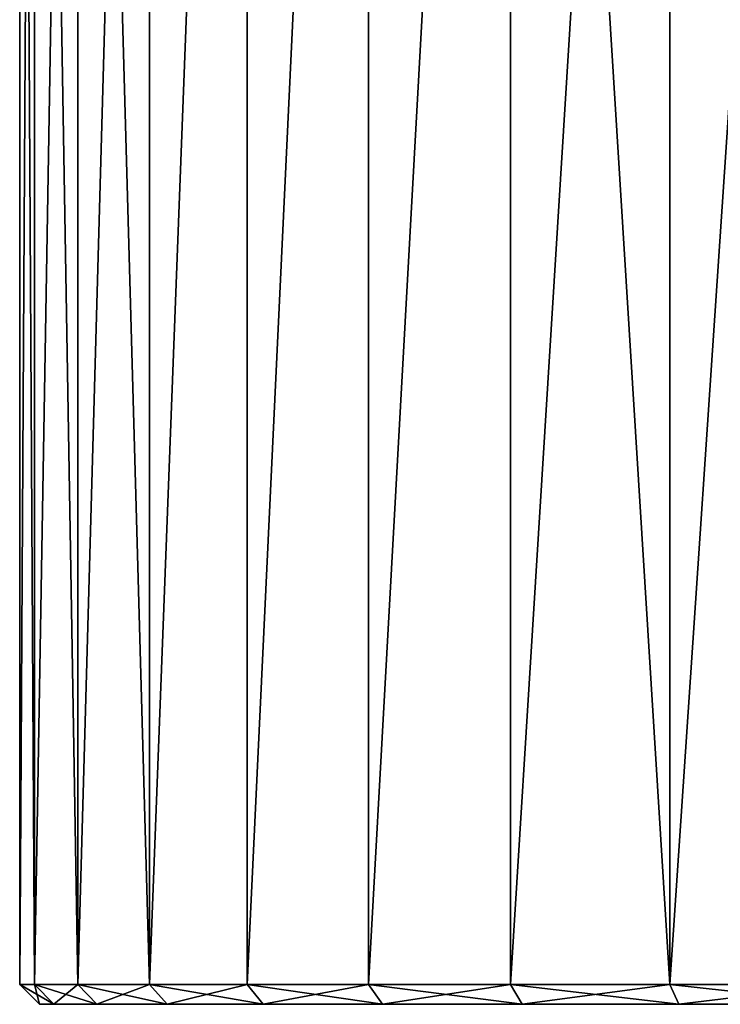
# Model space of a CAD drawing. Header units: metres. Extents: x -26 to 26, y -119 to 32.
# Tile 1 of 208: x -12 to -5, y -119 to -109. Entities that reach past the tile are written whole.
import ezdxf

# ---------------------------------------------------------------- set-up
doc = ezdxf.new("R2010")
doc.units = ezdxf.units.M
doc.layers.add('solid_13_411_041_XXX', color=7, linetype='CONTINUOUS')

msp = doc.modelspace()

# ---------------------------------------------------------------- linework, layer by layer
at = {"layer": 'solid_13_411_041_XXX'}
for points in [[(-11.975, -93.205933, 88.452087), (-11.975, -119.005936, 88.452087), (-11.827559, -119.005936, 90.325447)], [(-11.827568, -93.205933, 90.325394), (-11.975, -93.205933, 88.452087), (-11.827559, -119.005936, 90.325447)], [(-11.827568, -93.205933, 86.578789), (-11.827559, -119.005936, 86.578735), (-11.975, -119.005936, 88.452087)], [(-11.975, -93.205933, 88.452087), (-11.827568, -93.205933, 86.578789), (-11.975, -119.005936, 88.452087)], [(-11.827568, -93.205933, 90.325394), (-11.827559, -119.005936, 90.325447), (-11.388893, -119.005936, 92.152596)], [(-11.388902, -93.205933, 92.152565), (-11.827568, -93.205933, 90.325394), (-11.388893, -119.005936, 92.152596)], [(-11.827568, -93.205933, 86.578789), (-11.388902, -93.205933, 84.75161), (-11.827559, -119.005936, 86.578735)], [(-11.388902, -93.205933, 84.75161), (-11.388893, -119.005936, 84.751587), (-11.827559, -119.005936, 86.578735)], [(-11.388902, -93.205933, 92.152565), (-11.388893, -119.005936, 92.152596), (-10.669744, -119.005936, 93.888741)], [(-10.669803, -93.205933, 93.888626), (-11.388902, -93.205933, 92.152565), (-10.669744, -119.005936, 93.888741)], [(-11.388902, -93.205933, 84.75161), (-10.669803, -93.205933, 83.015556), (-11.388893, -119.005936, 84.751587)], [(-10.669803, -93.205933, 83.015556), (-10.669744, -119.005936, 83.015442), (-11.388893, -119.005936, 84.751587)], [(-9.687979, -93.205933, 95.490814), (-10.669803, -93.205933, 93.888626), (-10.669744, -119.005936, 93.888741)], [(-10.669803, -93.205933, 83.015556), (-9.687979, -93.205933, 81.413361), (-10.669744, -119.005936, 83.015442)], [(-9.687979, -93.205933, 95.490814), (-10.669744, -119.005936, 93.888741), (-9.687943, -119.005936, 95.490868)], [(-9.687979, -93.205933, 81.413361), (-9.687943, -119.005936, 81.413315), (-10.669744, -119.005936, 83.015442)], [(-8.467604, -93.205933, 96.919693), (-9.687979, -93.205933, 95.490814), (-9.687943, -119.005936, 95.490868)], [(-9.687979, -93.205933, 81.413361), (-8.467604, -93.205933, 79.984489), (-9.687943, -119.005936, 81.413315)], [(-8.467604, -93.205933, 96.919693), (-9.687943, -119.005936, 95.490868), (-8.467516, -119.005936, 96.919785)], [(-8.467604, -93.205933, 79.984489), (-8.467516, -119.005936, 79.984398), (-9.687943, -119.005936, 81.413315)], [(-7.038728, -93.205933, 98.140068), (-8.467604, -93.205933, 96.919693), (-8.467516, -119.005936, 96.919785)], [(-8.467604, -93.205933, 79.984489), (-7.038728, -93.205933, 78.764114), (-8.467516, -119.005936, 79.984398)], [(-7.038728, -93.205933, 98.140068), (-8.467516, -119.005936, 96.919785), (-7.038634, -119.005936, 98.140137)], [(-7.038728, -93.205933, 78.764114), (-7.038634, -119.005936, 78.764046), (-8.467516, -119.005936, 79.984398)], [(-7.038728, -93.205933, 98.140068), (-7.038634, -119.005936, 98.140137), (-5.436509, -119.005936, 99.12191)], [(-5.436536, -93.205933, 99.121895), (-7.038728, -93.205933, 98.140068), (-5.436509, -119.005936, 99.12191)], [(-7.038728, -93.205933, 78.764114), (-5.436536, -93.205933, 77.782288), (-7.038634, -119.005936, 78.764046)], [(-5.436536, -93.205933, 77.782288), (-5.436509, -119.005936, 77.782272), (-7.038634, -119.005936, 78.764046)], [(-5.436536, -93.205933, 99.121895), (-5.436509, -119.005936, 99.12191), (-3.700351, -119.005936, 99.841034)], [(-3.700479, -93.205933, 99.840988), (-5.436536, -93.205933, 99.121895), (-3.700351, -119.005936, 99.841034)], [(-5.436536, -93.205933, 77.782288), (-3.700479, -93.205933, 77.063187), (-5.436509, -119.005936, 77.782272)], [(-3.700479, -93.205933, 77.063187), (-3.700351, -119.005936, 77.063148), (-5.436509, -119.005936, 77.782272)], [(-11.975, -119.005936, 88.452087), (-11.775, -119.205933, 88.45208), (-11.630026, -119.205933, 90.294067)], [(-11.827559, -119.005936, 86.578735), (-11.775, -119.205933, 88.45208), (-11.975, -119.005936, 88.452087)], [(-11.975, -119.005936, 88.452087), (-11.630026, -119.205933, 90.294067), (-11.827559, -119.005936, 90.325447)], [(-11.827559, -119.005936, 86.578735), (-11.630022, -119.205933, 86.610092), (-11.775, -119.205933, 88.45208)], [(-11.388893, -119.005936, 84.751587), (-11.630022, -119.205933, 86.610092), (-11.827559, -119.005936, 86.578735)], [(-11.827559, -119.005936, 90.325447), (-11.630026, -119.205933, 90.294067), (-11.198641, -119.205933, 92.090897)], [(-11.827559, -119.005936, 90.325447), (-11.198641, -119.205933, 92.090897), (-11.388893, -119.005936, 92.152596)], [(-11.388893, -119.005936, 84.751587), (-11.198635, -119.205933, 84.813263), (-11.630022, -119.205933, 86.610092)], [(-10.669744, -119.005936, 83.015442), (-11.198635, -119.205933, 84.813263), (-11.388893, -119.005936, 84.751587)], [(-11.388893, -119.005936, 92.152596), (-11.198641, -119.205933, 92.090897), (-10.491607, -119.205933, 93.797813)], [(-11.388893, -119.005936, 92.152596), (-10.491607, -119.205933, 93.797813), (-10.669744, -119.005936, 93.888741)], [(-10.669744, -119.005936, 83.015442), (-10.491598, -119.205933, 83.106346), (-11.198635, -119.205933, 84.813263)], [(-9.687943, -119.005936, 81.413315), (-10.491598, -119.205933, 83.106346), (-10.669744, -119.005936, 83.015442)], [(-10.669744, -119.005936, 93.888741), (-10.491607, -119.205933, 93.797813), (-9.526118, -119.205933, 95.373322)], [(-10.669744, -119.005936, 93.888741), (-9.526118, -119.205933, 95.373322), (-9.687943, -119.005936, 95.490868)], [(-9.687943, -119.005936, 81.413315), (-9.526104, -119.205933, 81.530838), (-10.491598, -119.205933, 83.106346)], [(-8.467516, -119.005936, 79.984398), (-9.526104, -119.205933, 81.530838), (-9.687943, -119.005936, 81.413315)], [(-9.687943, -119.005936, 95.490868), (-9.526118, -119.205933, 95.373322), (-8.326091, -119.205933, 96.778366)], [(-9.687943, -119.005936, 95.490868), (-8.326091, -119.205933, 96.778366), (-8.467516, -119.005936, 96.919785)], [(-8.467516, -119.005936, 79.984398), (-8.326072, -119.205933, 80.125793), (-9.526104, -119.205933, 81.530838)], [(-7.038634, -119.005936, 78.764046), (-8.326072, -119.205933, 80.125793), (-8.467516, -119.005936, 79.984398)], [(-8.467516, -119.005936, 96.919785), (-8.326091, -119.205933, 96.778366), (-6.92118, -119.205933, 97.978256)], [(-8.467516, -119.005936, 96.919785), (-6.92118, -119.205933, 97.978256), (-7.038634, -119.005936, 98.140137)], [(-7.038634, -119.005936, 78.764046), (-6.921154, -119.205933, 78.925903), (-8.326072, -119.205933, 80.125793)], [(-5.436509, -119.005936, 77.782272), (-6.921154, -119.205933, 78.925903), (-7.038634, -119.005936, 78.764046)], [(-7.038634, -119.005936, 98.140137), (-6.92118, -119.205933, 97.978256), (-5.345651, -119.205933, 98.943733)], [(-7.038634, -119.005936, 98.140137), (-5.345651, -119.205933, 98.943733), (-5.436509, -119.005936, 99.12191)], [(-5.436509, -119.005936, 77.782272), (-5.34562, -119.205933, 77.960434), (-6.921154, -119.205933, 78.925903)], [(-3.700351, -119.005936, 77.063148), (-5.34562, -119.205933, 77.960434), (-5.436509, -119.005936, 77.782272)], [(-5.436509, -119.005936, 99.12191), (-5.345651, -119.205933, 98.943733), (-3.638632, -119.205933, 99.650795)], [(-5.436509, -119.005936, 99.12191), (-3.638632, -119.205933, 99.650795), (-3.700351, -119.005936, 99.841034)], [(-3.700351, -119.005936, 77.063148), (-3.638615, -119.205933, 77.25338), (-5.34562, -119.205933, 77.960434)], [(-11.630026, -119.205933, 90.294067), (-11.775, -119.205933, 88.45208), (-11.630022, -119.205933, 86.610092)], [(-11.630026, -119.205933, 90.294067), (-11.630022, -119.205933, 86.610092), (-11.198635, -119.205933, 84.813263)], [(-11.198641, -119.205933, 92.090897), (-11.630026, -119.205933, 90.294067), (-11.198635, -119.205933, 84.813263)], [(-11.198641, -119.205933, 92.090897), (-11.198635, -119.205933, 84.813263), (-10.491598, -119.205933, 83.106346)], [(-10.491607, -119.205933, 93.797813), (-11.198641, -119.205933, 92.090897), (-10.491598, -119.205933, 83.106346)], [(-10.491607, -119.205933, 93.797813), (-10.491598, -119.205933, 83.106346), (-9.526104, -119.205933, 81.530838)], [(-9.526118, -119.205933, 95.373322), (-10.491607, -119.205933, 93.797813), (-9.526104, -119.205933, 81.530838)], [(-9.526118, -119.205933, 95.373322), (-9.526104, -119.205933, 81.530838), (-8.326072, -119.205933, 80.125793)], [(-8.326091, -119.205933, 96.778366), (-9.526118, -119.205933, 95.373322), (-8.326072, -119.205933, 80.125793)], [(-8.326091, -119.205933, 96.778366), (-8.326072, -119.205933, 80.125793), (-6.921154, -119.205933, 78.925903)], [(-6.92118, -119.205933, 97.978256), (-8.326091, -119.205933, 96.778366), (-6.921154, -119.205933, 78.925903)], [(-5.345651, -119.205933, 98.943733), (-6.92118, -119.205933, 97.978256), (-6.921154, -119.205933, 78.925903)], [(-5.345651, -119.205933, 98.943733), (-6.921154, -119.205933, 78.925903), (-5.34562, -119.205933, 77.960434)], [(-5.345651, -119.205933, 98.943733), (-5.34562, -119.205933, 77.960434), (-3.638615, -119.205933, 77.25338)], [(-3.638632, -119.205933, 99.650795), (-5.345651, -119.205933, 98.943733), (-3.638615, -119.205933, 77.25338)]]:
    msp.add_3dface(points, dxfattribs=at)

doc.saveas('drawing.dxf')
